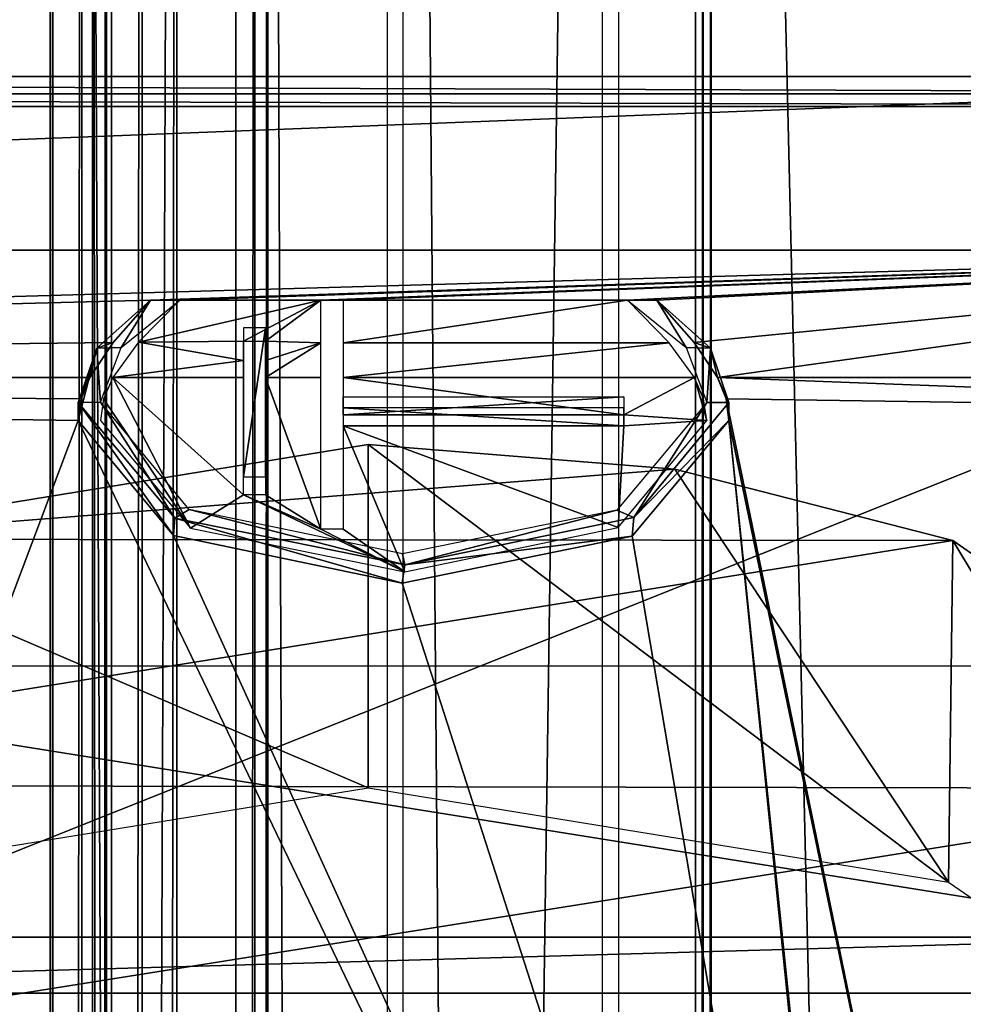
# Model space of a CAD drawing. Header units: millimetres. Extents: x -52 to 137, y -253 to 253.
# Tile 113 of 119: x 9 to 22, y 188 to 202. Entities that reach past the tile are written whole.
import ezdxf

# ---------------------------------------------------------------- set-up
doc = ezdxf.new("R2010")
doc.units = ezdxf.units.MM
doc.header["$LTSCALE"] = 65.185185
for name, color, linetype in [('105', 7, 'CONTINUOUS'), ('1177', 7, 'CONTINUOUS'), ('1212', 7, 'CONTINUOUS'), ('1213', 7, 'CONTINUOUS'), ('1214', 7, 'CONTINUOUS'), ('314', 7, 'CONTINUOUS'), ('315', 7, 'CONTINUOUS'), ('316', 7, 'CONTINUOUS'), ('317', 7, 'CONTINUOUS'), ('318', 7, 'CONTINUOUS'), ('319', 7, 'CONTINUOUS'), ('320', 7, 'CONTINUOUS'), ('321', 7, 'CONTINUOUS'), ('654', 7, 'CONTINUOUS'), ('655', 7, 'CONTINUOUS'), ('656', 7, 'CONTINUOUS'), ('657', 7, 'CONTINUOUS'), ('658', 7, 'CONTINUOUS'), ('659', 7, 'CONTINUOUS'), ('660', 7, 'CONTINUOUS'), ('666', 7, 'CONTINUOUS'), ('695', 7, 'CONTINUOUS'), ('700', 7, 'CONTINUOUS'), ('702', 7, 'CONTINUOUS'), ('703', 7, 'CONTINUOUS'), ('704', 7, 'CONTINUOUS'), ('77', 7, 'CONTINUOUS'), ('80', 7, 'CONTINUOUS')]:
    doc.layers.add(name, color=color, linetype=linetype)

msp = doc.modelspace()

# ---------------------------------------------------------------- linework, layer by layer
at = {"layer": '105', "color": 7, "linetype": 'Continuous'}
for points in [[(-35.579, 201.115, -70.213), (35.579, 201.115, -70.213), (-35.828, 172.623, -119.563), (-35.579, 201.115, -70.213)], [(35.579, 201.115, -70.213), (35.828, 172.623, -119.563), (-35.828, 172.623, -119.563), (35.579, 201.115, -70.213)]]:
    msp.add_3dface(points, dxfattribs=at)
at = {"layer": '1177', "linetype": 'Continuous'}
for points in [[(17.399, 247.5, 41.044), (17.399, -247.5, 41.044), (30.5, 247.5, 41.044), (17.399, 247.5, 41.044)], [(30.5, 247.5, 41.044), (17.399, -247.5, 41.044), (30.5, -247.5, 41.044), (30.5, 247.5, 41.044)]]:
    msp.add_3dface(points, dxfattribs=at)
at = {"layer": '1212', "linetype": 'Continuous'}
for points in [[(30.5, 247.5, 37.544), (30.5, -247.5, 37.544), (18.734, 247.5, 37.544), (30.5, 247.5, 37.544)], [(18.734, 247.5, 37.544), (30.5, -247.5, 37.544), (18.734, -247.5, 37.544), (18.734, 247.5, 37.544)]]:
    msp.add_3dface(points, dxfattribs=at)
at = {"layer": '1213', "linetype": 'Continuous'}
for points in [[(18.508, -247.5, 37.491), (18.508, 247.5, 37.491), (18.618, 247.5, 37.531), (18.508, -247.5, 37.491)], [(18.618, -247.5, 37.531), (18.508, -247.5, 37.491), (18.618, 247.5, 37.531), (18.618, -247.5, 37.531)], [(18.734, 247.5, 37.544), (18.734, -247.5, 37.544), (18.618, -247.5, 37.531), (18.734, 247.5, 37.544)], [(18.734, 247.5, 37.544), (18.618, -247.5, 37.531), (18.618, 247.5, 37.531), (18.734, 247.5, 37.544)]]:
    msp.add_3dface(points, dxfattribs=at)
at = {"layer": '1214', "linetype": 'Continuous'}
for points in [[(18.508, 247.5, 37.491), (18.508, -247.5, 37.491), (14.305, 247.5, 35.363), (18.508, 247.5, 37.491)], [(14.305, 247.5, 35.363), (18.508, -247.5, 37.491), (14.305, -247.5, 35.363), (14.305, 247.5, 35.363)]]:
    msp.add_3dface(points, dxfattribs=at)
at = {"layer": '314', "linetype": 'Continuous'}
for points in [[(9.836, 247.5, 37.012), (10.036, 247.5, 36.568), (9.836, -247.5, 37.012), (9.836, 247.5, 37.012)], [(9.836, -247.5, 37.012), (10.036, 247.5, 36.568), (10.036, -247.5, 36.568), (9.836, -247.5, 37.012)], [(10.108, 247.5, 37.416), (9.836, 247.5, 37.012), (10.108, -247.5, 37.416), (10.108, 247.5, 37.416)], [(10.108, -247.5, 37.416), (9.836, 247.5, 37.012), (9.836, -247.5, 37.012), (10.108, -247.5, 37.416)]]:
    msp.add_3dface(points, dxfattribs=at)
at = {"layer": '315', "linetype": 'Continuous'}
for points in [[(10.108, 247.5, 37.416), (10.108, -247.5, 37.416), (17.173, 247.5, 40.991), (10.108, 247.5, 37.416)], [(17.173, 247.5, 40.991), (10.108, -247.5, 37.416), (17.173, -247.5, 40.991), (17.173, 247.5, 40.991)]]:
    msp.add_3dface(points, dxfattribs=at)
at = {"layer": '316', "linetype": 'Continuous'}
for points in [[(12.355, -247.5, 31.299), (12.355, 247.5, 31.299), (14.075, -247.5, 35.122), (12.355, -247.5, 31.299)], [(14.075, -247.5, 35.122), (12.355, 247.5, 31.299), (14.075, 247.5, 35.122), (14.075, -247.5, 35.122)]]:
    msp.add_3dface(points, dxfattribs=at)
at = {"layer": '317', "linetype": 'Continuous'}
for points in [[(11.899, -247.5, 31.004), (11.899, 247.5, 31.004), (12.171, 247.5, 31.085), (11.899, -247.5, 31.004)], [(11.899, -247.5, 31.004), (12.171, 247.5, 31.085), (12.171, -247.5, 31.085), (11.899, -247.5, 31.004)], [(12.171, 247.5, 31.085), (12.355, 247.5, 31.299), (12.171, -247.5, 31.085), (12.171, 247.5, 31.085)], [(12.171, -247.5, 31.085), (12.355, 247.5, 31.299), (12.355, -247.5, 31.299), (12.171, -247.5, 31.085)]]:
    msp.add_3dface(points, dxfattribs=at)
at = {"layer": '318', "linetype": 'Continuous'}
for points in [[(9.684, -247.5, 31.004), (9.684, 247.5, 31.004), (11.899, -247.5, 31.004), (9.684, -247.5, 31.004)], [(11.899, -247.5, 31.004), (9.684, 247.5, 31.004), (11.899, 247.5, 31.004), (11.899, -247.5, 31.004)]]:
    msp.add_3dface(points, dxfattribs=at)
at = {"layer": '319', "linetype": 'Continuous'}
for points in [[(9.228, -247.5, 31.71), (9.228, 247.5, 31.71), (9.264, 247.5, 31.233), (9.228, -247.5, 31.71)], [(9.228, -247.5, 31.71), (9.264, 247.5, 31.233), (9.264, -247.5, 31.233), (9.228, -247.5, 31.71)], [(9.264, 247.5, 31.233), (9.684, 247.5, 31.004), (9.264, -247.5, 31.233), (9.264, 247.5, 31.233)], [(9.264, -247.5, 31.233), (9.684, 247.5, 31.004), (9.684, -247.5, 31.004), (9.264, -247.5, 31.233)]]:
    msp.add_3dface(points, dxfattribs=at)
at = {"layer": '320', "linetype": 'Continuous'}
for points in [[(11.048, -247.5, 35.755), (11.048, 247.5, 35.755), (9.228, -247.5, 31.71), (11.048, -247.5, 35.755)], [(11.048, 247.5, 35.755), (9.228, 247.5, 31.71), (9.228, -247.5, 31.71), (11.048, 247.5, 35.755)]]:
    msp.add_3dface(points, dxfattribs=at)
at = {"layer": '321', "linetype": 'Continuous'}
for points in [[(10.036, -247.5, 36.568), (10.036, 247.5, 36.568), (10.549, 247.5, 36.171), (10.036, -247.5, 36.568)], [(10.549, -247.5, 36.171), (10.036, -247.5, 36.568), (10.549, 247.5, 36.171), (10.549, -247.5, 36.171)], [(11.048, -247.5, 35.755), (10.549, -247.5, 36.171), (11.048, 247.5, 35.755), (11.048, -247.5, 35.755)], [(11.048, 247.5, 35.755), (10.549, -247.5, 36.171), (10.549, 247.5, 36.171), (11.048, 247.5, 35.755)]]:
    msp.add_3dface(points, dxfattribs=at)
at = {"layer": '654', "color": 7, "linetype": 'Continuous'}
for points in [[(-32, 201.548, -65.463), (-32, 199.048, -66.133), (32, 201.548, -65.463), (-32, 201.548, -65.463)], [(32, 201.548, -65.463), (-32, 199.048, -66.133), (32, 199.048, -66.133), (32, 201.548, -65.463)], [(-32, 197.218, -67.963), (10.668, 198.331, -66.636), (32, 199.048, -66.133), (-32, 197.218, -67.963)], [(-32, 199.048, -66.133), (-32, 197.218, -67.963), (32, 199.048, -66.133), (-32, 199.048, -66.133)], [(10.668, 198.331, -66.636), (11.09, 198.331, -66.636), (32, 199.048, -66.133), (10.668, 198.331, -66.636)], [(11.09, 198.331, -66.636), (13.12, 198.331, -66.636), (32, 199.048, -66.133), (11.09, 198.331, -66.636)], [(13.12, 198.331, -66.636), (13.44, 198.331, -66.636), (32, 199.048, -66.133), (13.12, 198.331, -66.636)], [(13.44, 198.331, -66.636), (17.532, 198.331, -66.636), (32, 199.048, -66.133), (13.44, 198.331, -66.636)], [(17.532, 198.331, -66.636), (17.953, 198.331, -66.636), (32, 199.048, -66.133), (17.532, 198.331, -66.636)], [(32, 199.048, -66.133), (17.953, 198.331, -66.636), (18.489, 197.722, -67.245), (32, 199.048, -66.133)], [(18.825, 197.218, -67.963), (32, 199.048, -66.133), (18.489, 197.722, -67.245), (18.825, 197.218, -67.963)], [(32, 197.218, -67.963), (32, 199.048, -66.133), (18.825, 197.218, -67.963), (32, 197.218, -67.963)], [(10.132, 197.723, -67.244), (10.668, 198.331, -66.636), (-32, 197.218, -67.963), (10.132, 197.723, -67.244)], [(12.005, 197.743, -67.219), (13.12, 198.331, -66.636), (10.496, 197.725, -67.241), (12.005, 197.743, -67.219)], [(10.496, 197.725, -67.241), (13.12, 198.331, -66.636), (11.09, 198.331, -66.636), (10.496, 197.725, -67.241)], [(12.325, 197.743, -67.219), (13.12, 198.331, -66.636), (12.005, 197.743, -67.219), (12.325, 197.743, -67.219)], [(13.12, 197.716, -67.251), (13.12, 198.331, -66.636), (12.325, 197.743, -67.219), (13.12, 197.716, -67.251)], [(18.131, 197.717, -67.25), (17.532, 198.331, -66.636), (13.44, 197.718, -67.249), (18.131, 197.717, -67.25)], [(13.44, 197.718, -67.249), (17.532, 198.331, -66.636), (13.44, 198.331, -66.636), (13.44, 197.718, -67.249)], [(9.796, 197.218, -67.963), (10.132, 197.723, -67.244), (-32, 197.218, -67.963), (9.796, 197.218, -67.963)], [(10.128, 197.218, -67.963), (12.005, 197.464, -67.579), (10.496, 197.725, -67.241), (10.128, 197.218, -67.963)], [(12.005, 197.464, -67.579), (12.005, 197.743, -67.219), (10.496, 197.725, -67.241), (12.005, 197.464, -67.579)], [(12.325, 197.464, -67.579), (13.12, 197.716, -67.251), (12.325, 197.743, -67.219), (12.325, 197.464, -67.579)], [(13.12, 197.218, -67.963), (13.12, 197.716, -67.251), (12.325, 197.218, -67.963), (13.12, 197.218, -67.963)], [(12.325, 197.218, -67.963), (13.12, 197.716, -67.251), (12.325, 197.464, -67.579), (12.325, 197.218, -67.963)], [(13.44, 197.218, -67.963), (18.131, 197.717, -67.25), (13.44, 197.718, -67.249), (13.44, 197.218, -67.963)], [(18.493, 197.218, -67.963), (18.131, 197.717, -67.25), (13.44, 197.218, -67.963), (18.493, 197.218, -67.963)], [(12.005, 197.218, -67.963), (12.005, 197.464, -67.579), (10.128, 197.218, -67.963), (12.005, 197.218, -67.963)]]:
    msp.add_3dface(points, dxfattribs=at)
at = {"layer": '655', "color": 7, "linetype": 'Continuous'}
for points in [[(10.668, 198.331, -66.636), (10.132, 197.723, -67.244), (9.898, 197.64, -67.832), (10.668, 198.331, -66.636)], [(18.489, 197.722, -67.245), (17.953, 198.331, -66.636), (18.723, 197.64, -67.832), (18.489, 197.722, -67.245)], [(10.132, 197.723, -67.244), (9.796, 197.218, -67.963), (9.898, 197.64, -67.832), (10.132, 197.723, -67.244)], [(18.825, 197.218, -67.963), (18.489, 197.722, -67.245), (18.723, 197.64, -67.832), (18.825, 197.218, -67.963)], [(9.672, 196.912, -68.492), (9.63, 196.601, -69.031), (9.898, 197.64, -67.832), (9.672, 196.912, -68.492)], [(9.898, 197.64, -67.832), (9.63, 196.601, -69.031), (9.63, 196.861, -69.181), (9.898, 197.64, -67.832)], [(9.796, 197.218, -67.963), (9.672, 196.912, -68.492), (9.898, 197.64, -67.832), (9.796, 197.218, -67.963)], [(18.99, 196.861, -69.181), (18.825, 197.218, -67.963), (18.723, 197.64, -67.832), (18.99, 196.861, -69.181)], [(18.825, 197.218, -67.963), (18.99, 196.861, -69.181), (18.949, 196.912, -68.492), (18.825, 197.218, -67.963)], [(9.63, 196.601, -69.031), (11, 194.947, -71.896), (9.63, 196.861, -69.181), (9.63, 196.601, -69.031)], [(9.63, 196.861, -69.181), (11, 194.947, -71.896), (11.021, 195.197, -72.063), (9.63, 196.861, -69.181)], [(17.621, 195.207, -72.046), (18.99, 196.601, -69.031), (18.99, 196.861, -69.181), (17.621, 195.207, -72.046)], [(18.99, 196.861, -69.181), (18.99, 196.601, -69.031), (18.949, 196.912, -68.492), (18.99, 196.861, -69.181)], [(17.6, 194.937, -71.913), (18.99, 196.601, -69.031), (17.621, 195.207, -72.046), (17.6, 194.937, -71.913)], [(11, 194.947, -71.896), (14.291, 194.262, -73.082), (11.021, 195.197, -72.063), (11, 194.947, -71.896)], [(11.021, 195.197, -72.063), (14.291, 194.262, -73.082), (14.33, 194.522, -73.232), (11.021, 195.197, -72.063)], [(14.33, 194.522, -73.232), (17.6, 194.937, -71.913), (17.621, 195.207, -72.046), (14.33, 194.522, -73.232)], [(14.291, 194.262, -73.082), (17.6, 194.937, -71.913), (14.33, 194.522, -73.232), (14.291, 194.262, -73.082)]]:
    msp.add_3dface(points, dxfattribs=at)
at = {"layer": '656', "color": 7, "linetype": 'Continuous'}
for points in [[(11.245, 195.051, -71.716), (10.128, 197.218, -67.963), (9.995, 196.913, -68.492), (11.245, 195.051, -71.716)], [(12.005, 197.218, -67.963), (10.128, 197.218, -67.963), (12.005, 195.531, -70.884), (12.005, 197.218, -67.963)], [(10.128, 197.218, -67.963), (11.245, 195.051, -71.716), (12.005, 195.531, -70.884), (10.128, 197.218, -67.963)], [(13.12, 197.218, -67.963), (12.325, 197.218, -67.963), (13.12, 195.036, -71.742), (13.12, 197.218, -67.963)], [(12.325, 197.218, -67.963), (12.325, 195.531, -70.884), (13.12, 195.036, -71.742), (12.325, 197.218, -67.963)], [(18.493, 197.218, -67.963), (13.44, 197.218, -67.963), (17.48, 196.681, -68.892), (18.493, 197.218, -67.963)], [(17.48, 196.681, -68.892), (13.44, 197.218, -67.963), (13.44, 196.681, -68.892), (17.48, 196.681, -68.892)], [(18.67, 196.601, -69.031), (18.493, 197.218, -67.963), (17.48, 196.681, -68.892), (18.67, 196.601, -69.031)], [(18.626, 196.913, -68.492), (18.493, 197.218, -67.963), (18.67, 196.601, -69.031), (18.626, 196.913, -68.492)], [(9.95, 196.601, -69.031), (11.245, 195.051, -71.716), (9.995, 196.913, -68.492), (9.95, 196.601, -69.031)], [(17.395, 195.06, -71.7), (18.67, 196.601, -69.031), (17.48, 196.521, -69.17), (17.395, 195.06, -71.7)], [(17.48, 196.521, -69.17), (18.67, 196.601, -69.031), (17.48, 196.681, -68.892), (17.48, 196.521, -69.17)], [(14.328, 194.422, -72.805), (17.395, 195.06, -71.7), (13.44, 196.521, -69.17), (14.328, 194.422, -72.805)], [(13.44, 196.521, -69.17), (17.395, 195.06, -71.7), (17.48, 196.521, -69.17), (13.44, 196.521, -69.17)], [(13.44, 195.036, -71.742), (14.328, 194.422, -72.805), (13.44, 196.521, -69.17), (13.44, 195.036, -71.742)], [(11.245, 195.051, -71.716), (14.328, 194.422, -72.805), (12.005, 195.531, -70.884), (11.245, 195.051, -71.716)], [(12.005, 195.531, -70.884), (14.328, 194.422, -72.805), (13.12, 195.036, -71.742), (12.005, 195.531, -70.884)], [(12.325, 195.531, -70.884), (12.005, 195.531, -70.884), (13.12, 195.036, -71.742), (12.325, 195.531, -70.884)], [(13.12, 195.036, -71.742), (14.328, 194.422, -72.805), (13.44, 195.036, -71.742), (13.12, 195.036, -71.742)]]:
    msp.add_3dface(points, dxfattribs=at)
at = {"layer": '657', "color": 7, "linetype": 'Continuous'}
for points in [[(9.796, 197.218, -67.963), (-32, 197.218, -67.963), (9.672, 196.912, -68.492), (9.796, 197.218, -67.963)], [(-32, 197.218, -67.963), (9.63, 196.601, -69.031), (9.672, 196.912, -68.492), (-32, 197.218, -67.963)], [(9.63, 196.601, -69.031), (-32, 197.218, -67.963), (0.5, 172.383, -110.979), (9.63, 196.601, -69.031)], [(32, 197.218, -67.963), (18.825, 197.218, -67.963), (32, 196.718, -68.829), (32, 197.218, -67.963)], [(18.825, 197.218, -67.963), (18.949, 196.912, -68.492), (32, 196.718, -68.829), (18.825, 197.218, -67.963)], [(18.949, 196.912, -68.492), (18.99, 196.601, -69.031), (24, 172.383, -110.979), (18.949, 196.912, -68.492)], [(32, 196.718, -68.829), (18.949, 196.912, -68.492), (24, 172.383, -110.979), (32, 196.718, -68.829)], [(21.5, 171.883, -111.845), (9.63, 196.601, -69.031), (0.5, 172.383, -110.979), (21.5, 171.883, -111.845)], [(11, 194.947, -71.896), (9.63, 196.601, -69.031), (21.5, 171.883, -111.845), (11, 194.947, -71.896)], [(18.99, 196.601, -69.031), (17.6, 194.937, -71.913), (21.5, 171.883, -111.845), (18.99, 196.601, -69.031)], [(24, 172.383, -110.979), (18.99, 196.601, -69.031), (21.5, 172.383, -110.979), (24, 172.383, -110.979)], [(21.5, 172.383, -110.979), (18.99, 196.601, -69.031), (21.5, 171.883, -111.845), (21.5, 172.383, -110.979)], [(14.291, 194.262, -73.082), (11, 194.947, -71.896), (21.5, 171.883, -111.845), (14.291, 194.262, -73.082)], [(17.6, 194.937, -71.913), (14.291, 194.262, -73.082), (21.5, 171.883, -111.845), (17.6, 194.937, -71.913)]]:
    msp.add_3dface(points, dxfattribs=at)
at = {"layer": '658', "color": 7, "linetype": 'Continuous'}
for points in [[(10.668, 198.331, -66.636), (9.898, 197.64, -67.832), (10.246, 197.65, -67.815), (10.668, 198.331, -66.636)], [(11.09, 198.331, -66.636), (10.668, 198.331, -66.636), (10.246, 197.65, -67.815), (11.09, 198.331, -66.636)], [(17.953, 198.331, -66.636), (17.532, 198.331, -66.636), (18.376, 197.649, -67.817), (17.953, 198.331, -66.636)], [(18.723, 197.64, -67.832), (17.953, 198.331, -66.636), (18.376, 197.649, -67.817), (18.723, 197.64, -67.832)], [(9.898, 197.64, -67.832), (9.63, 196.861, -69.181), (9.95, 196.862, -69.18), (9.898, 197.64, -67.832)], [(10.246, 197.65, -67.815), (9.898, 197.64, -67.832), (9.95, 196.862, -69.18), (10.246, 197.65, -67.815)], [(18.67, 196.861, -69.181), (18.723, 197.64, -67.832), (18.376, 197.649, -67.817), (18.67, 196.861, -69.181)], [(18.99, 196.861, -69.181), (18.723, 197.64, -67.832), (18.67, 196.861, -69.181), (18.99, 196.861, -69.181)], [(9.63, 196.861, -69.181), (11.021, 195.197, -72.063), (9.95, 196.862, -69.18), (9.63, 196.861, -69.181)], [(9.95, 196.862, -69.18), (11.021, 195.197, -72.063), (11.226, 195.32, -71.85), (9.95, 196.862, -69.18)], [(17.375, 195.311, -71.866), (17.621, 195.207, -72.046), (18.67, 196.861, -69.181), (17.375, 195.311, -71.866)], [(17.621, 195.207, -72.046), (18.99, 196.861, -69.181), (18.67, 196.861, -69.181), (17.621, 195.207, -72.046)], [(11.021, 195.197, -72.063), (14.33, 194.522, -73.232), (11.226, 195.32, -71.85), (11.021, 195.197, -72.063)], [(11.226, 195.32, -71.85), (14.33, 194.522, -73.232), (14.293, 194.682, -72.955), (11.226, 195.32, -71.85)], [(14.293, 194.682, -72.955), (14.33, 194.522, -73.232), (17.375, 195.311, -71.866), (14.293, 194.682, -72.955)], [(14.33, 194.522, -73.232), (17.621, 195.207, -72.046), (17.375, 195.311, -71.866), (14.33, 194.522, -73.232)]]:
    msp.add_3dface(points, dxfattribs=at)
at = {"layer": '659', "color": 7, "linetype": 'Continuous'}
for points in [[(17.48, 196.681, -68.892), (13.44, 196.681, -68.892), (17.48, 196.941, -69.042), (17.48, 196.681, -68.892)], [(17.48, 196.941, -69.042), (13.44, 196.681, -68.892), (13.44, 196.941, -69.042), (17.48, 196.941, -69.042)]]:
    msp.add_3dface(points, dxfattribs=at)
at = {"layer": '660', "color": 7, "linetype": 'Continuous'}
for points in [[(13.44, 196.521, -69.17), (17.48, 196.521, -69.17), (13.44, 196.781, -69.32), (13.44, 196.521, -69.17)], [(13.44, 196.781, -69.32), (17.48, 196.521, -69.17), (17.48, 196.781, -69.32), (13.44, 196.781, -69.32)]]:
    msp.add_3dface(points, dxfattribs=at)
at = {"layer": '666', "color": 7, "linetype": 'Continuous'}
for points in [[(12.325, 197.931, -67.328), (12.005, 197.931, -67.328), (12.005, 195.791, -71.034), (12.325, 197.931, -67.328)], [(12.325, 195.791, -71.034), (12.325, 197.931, -67.328), (12.005, 195.791, -71.034), (12.325, 195.791, -71.034)]]:
    msp.add_3dface(points, dxfattribs=at)
at = {"layer": '695', "color": 7, "linetype": 'Continuous'}
for points in [[(1.6, 189.171, -72.901), (-2.288, 188.365, -74.297), (26, 189.171, -72.901), (1.6, 189.171, -72.901)], [(26, 189.171, -72.901), (-2.288, 188.365, -74.297), (29.888, 188.365, -74.297), (26, 189.171, -72.901)], [(-2.288, 188.365, -74.297), (-3.9, 186.421, -77.664), (29.888, 188.365, -74.297), (-2.288, 188.365, -74.297)], [(29.888, 188.365, -74.297), (-3.9, 186.421, -77.664), (31.5, 186.421, -77.664), (29.888, 188.365, -74.297)]]:
    msp.add_3dface(points, dxfattribs=at)
at = {"layer": '700', "color": 7, "linetype": 'Continuous'}
for points in [[(1.6, 189.171, -72.901), (26, 189.171, -72.901), (1.6, 193.068, -75.151), (1.6, 189.171, -72.901)], [(1.6, 193.068, -75.151), (26, 189.171, -72.901), (26, 193.068, -75.151), (1.6, 193.068, -75.151)]]:
    msp.add_3dface(points, dxfattribs=at)
at = {"layer": '702', "color": 7, "linetype": 'Continuous'}
for points in [[(13.8, 196.254, -81.032), (5.443, 194.894, -83.389), (13.8, 191.318, -78.182), (13.8, 196.254, -81.032)], [(13.8, 191.318, -78.182), (5.443, 194.894, -83.389), (5.453, 189.962, -80.531), (13.8, 191.318, -78.182)]]:
    msp.add_3dface(points, dxfattribs=at)
at = {"layer": '703', "color": 7, "linetype": 'Continuous'}
for points in [[(13.8, 196.254, -81.032), (13.8, 191.318, -78.182), (22.147, 189.962, -80.531), (13.8, 196.254, -81.032)], [(13.8, 196.254, -81.032), (22.147, 189.962, -80.531), (18.213, 195.902, -81.642), (13.8, 196.254, -81.032)], [(18.213, 195.902, -81.642), (22.147, 189.962, -80.531), (22.209, 194.874, -83.422), (18.213, 195.902, -81.642)], [(22.147, 189.962, -80.531), (27.305, 186.412, -86.68), (22.209, 194.874, -83.422), (22.147, 189.962, -80.531)], [(22.209, 194.874, -83.422), (27.305, 186.412, -86.68), (27.331, 191.307, -89.601), (22.209, 194.874, -83.422)]]:
    msp.add_3dface(points, dxfattribs=at)
at = {"layer": '704', "color": 7, "linetype": 'Continuous'}
for points in [[(5.443, 194.894, -83.389), (13.8, 196.254, -81.032), (18.213, 195.902, -81.642), (5.443, 194.894, -83.389)], [(5.443, 194.894, -83.389), (18.213, 195.902, -81.642), (22.209, 194.874, -83.422), (5.443, 194.894, -83.389)], [(0.305, 191.362, -89.507), (5.443, 194.894, -83.389), (22.209, 194.874, -83.422), (0.305, 191.362, -89.507)], [(0.305, 191.362, -89.507), (22.209, 194.874, -83.422), (27.331, 191.307, -89.601), (0.305, 191.362, -89.507)], [(0.269, 187.001, -97.059), (0.305, 191.362, -89.507), (27.331, 191.307, -89.601), (0.269, 187.001, -97.059)], [(0.269, 187.001, -97.059), (27.331, 191.307, -89.601), (27.295, 186.947, -97.153), (0.269, 187.001, -97.059)]]:
    msp.add_3dface(points, dxfattribs=at)
at = {"layer": '77', "color": 7, "linetype": 'Continuous'}
for points in [[(35.18, 245.95, -69.963), (35.568, 201.548, -69.963), (-35.568, 201.548, -69.963), (35.18, 245.95, -69.963)], [(-35.18, 245.95, -69.963), (35.18, 245.95, -69.963), (-35.568, 201.548, -69.963), (-35.18, 245.95, -69.963)]]:
    msp.add_3dface(points, dxfattribs=at)
at = {"layer": '80', "color": 7, "linetype": 'Continuous'}
for points in [[(-35.568, 201.548, -69.963), (35.574, 201.298, -70.03), (-35.574, 201.298, -70.03), (-35.568, 201.548, -69.963)], [(-35.568, 201.548, -69.963), (35.568, 201.548, -69.963), (35.574, 201.298, -70.03), (-35.568, 201.548, -69.963)], [(-35.574, 201.298, -70.03), (35.579, 201.115, -70.213), (-35.579, 201.115, -70.213), (-35.574, 201.298, -70.03)], [(35.574, 201.298, -70.03), (35.579, 201.115, -70.213), (-35.574, 201.298, -70.03), (35.574, 201.298, -70.03)]]:
    msp.add_3dface(points, dxfattribs=at)

doc.saveas('drawing.dxf')
